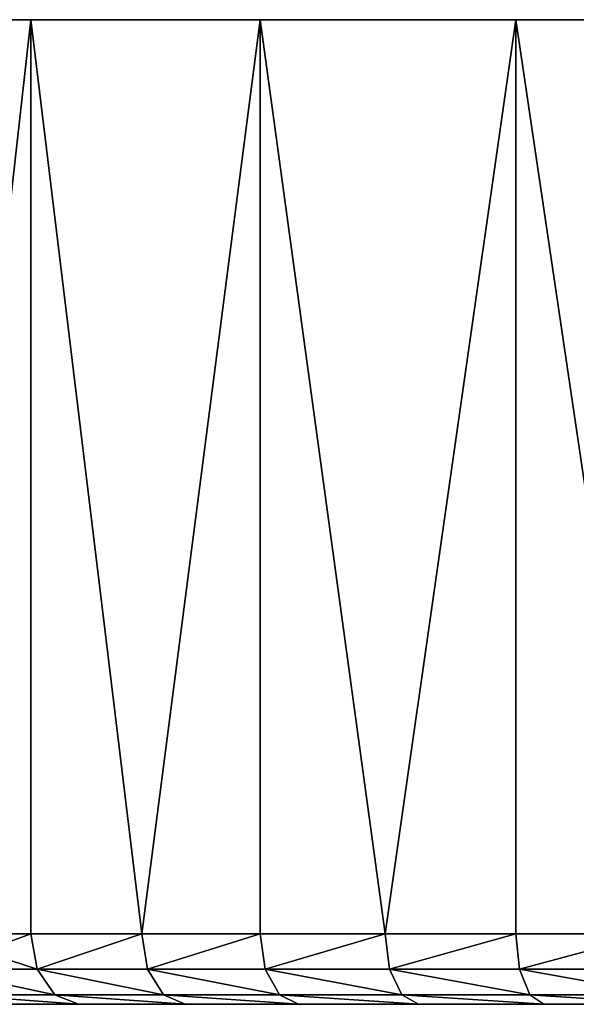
# Model space of a CAD drawing. Header units: millimetres. Extents: x 8 to 152, y -272 to 223.
# Tile 11 of 35: x 30 to 45, y 195 to 223. Entities that reach past the tile are written whole.
import ezdxf

# ---------------------------------------------------------------- set-up
doc = ezdxf.new("R2010")
doc.units = ezdxf.units.MM
doc.header["$LTSCALE"] = 25.4
doc.layers.get('0').update_dxf_attribs({"true_color": 0xff5454})

# ---------------------------------------------------------------- blocks, each defined once
blk = doc.blocks.new('EYE-SUPER-6487-6494-6501.STL#3')
at = {"color": 250, "true_color": 0x262626}
mesh = blk.add_polyface(dxfattribs=at)
corners = [(51.431, 222.515, 182.961), (67.834, 222.515, 181.601), (59.576, 222.515, 181.601), (75.979, 222.515, 182.961), (43.62, 222.515, 185.642), (83.79, 222.515, 185.642), (36.357, 222.515, 189.572), (91.052, 222.515, 189.572), (29.841, 222.515, 194.644), (97.569, 222.515, 194.644), (24.248, 222.515, 200.72), (103.162, 222.515, 200.72), (19.731, 222.515, 207.633), (64.338, 222.515, 204.219), (61.843, 222.515, 204.522), (59.775, 222.515, 205.949), (58.607, 222.515, 208.174), (16.414, 222.515, 215.196), (58.607, 222.515, 210.687), (59.775, 222.515, 212.912), (61.843, 222.515, 214.339), (64.338, 222.515, 214.642), (107.679, 222.515, 207.633), (66.687, 222.515, 205.11), (68.354, 222.515, 206.991), (68.955, 222.515, 209.431), (110.996, 222.515, 215.196), (68.354, 222.515, 211.87), (66.687, 222.515, 213.751), (14.387, 222.515, 223.201), (113.023, 222.515, 223.201), (13.705, 222.515, 231.431), (113.705, 222.515, 231.431), (14.387, 222.515, 239.66), (113.023, 222.515, 239.66), (16.414, 222.515, 247.666), (110.996, 222.515, 247.666), (19.731, 222.515, 255.228), (107.679, 222.515, 255.228), (24.248, 222.515, 262.141), (103.162, 222.515, 262.141), (29.841, 222.515, 268.217), (97.569, 222.515, 268.217), (58.205, 222.515, 271.431), (36.357, 222.515, 273.289), (58.205, 222.515, 281.127), (43.62, 222.515, 277.219), (51.431, 222.515, 279.901), (69.205, 222.515, 271.431), (91.052, 222.515, 273.289), (69.205, 222.515, 281.127), (83.79, 222.515, 277.219), (75.979, 222.515, 279.901)]
mesh.append_faces([[corners[k] for k in face] for face in [(0, 1, 2), (45, 46, 47), (51, 50, 52)]], dxfattribs={"vtx0": -1, "color": 250})
mesh.append_faces([[corners[k] for k in face] for face in [(1, 0, 3), (3, 4, 5), (5, 6, 7), (7, 8, 9), (9, 10, 11), (13, 12, 14), (14, 12, 15), (15, 12, 16), (16, 17, 18), (18, 17, 19), (19, 17, 20), (20, 17, 21), (22, 25, 26), (26, 29, 30), (30, 31, 32), (32, 33, 34), (34, 35, 36), (36, 37, 38), (38, 39, 40), (40, 41, 42), (43, 44, 45), (42, 48, 49), (48, 42, 43), (49, 50, 51)]], dxfattribs={"vtx0": -1, "vtx1": -1, "color": 250})
mesh.append_faces([[corners[k] for k in face] for face in [(11, 12, 13), (26, 21, 17), (42, 41, 43)]], dxfattribs={"vtx0": -1, "vtx1": -1, "vtx2": -1, "color": 250})
mesh.append_faces([[corners[k] for k in face] for face in [(3, 0, 4), (5, 4, 6), (7, 6, 8), (9, 8, 10), (11, 10, 12), (16, 12, 17), (13, 22, 11), (22, 13, 23), (22, 23, 24), (22, 24, 25), (26, 25, 27), (26, 27, 28), (26, 28, 21), (26, 17, 29), (30, 29, 31), (32, 31, 33), (34, 33, 35), (36, 35, 37), (38, 37, 39), (40, 39, 41), (43, 41, 44), (45, 44, 46), (49, 48, 50)]], dxfattribs={"vtx0": -1, "vtx2": -1, "color": 250})
mesh = blk.add_polyface(dxfattribs=at)
corners = [(29.841, 222.515, 194.644), (26.919, 196.515, 197.567), (24.248, 222.515, 200.72)]
mesh.append_faces([[corners[k] for k in face] for face in [(0, 1, 2)]], dxfattribs={"color": 250})
mesh = blk.add_polyface(dxfattribs=at)
corners = [(24.248, 222.515, 262.141), (26.919, 196.515, 265.295), (29.841, 222.515, 268.217)]
mesh.append_faces([[corners[k] for k in face] for face in [(0, 1, 2)]], dxfattribs={"color": 250})
mesh = blk.add_polyface(dxfattribs=at)
corners = [(29.841, 222.515, 194.644), (29.841, 196.515, 194.644), (26.919, 196.515, 197.567)]
mesh.append_faces([[corners[k] for k in face] for face in [(0, 1, 2)]], dxfattribs={"color": 250})
mesh = blk.add_polyface(dxfattribs=at)
corners = [(29.841, 222.515, 268.217), (26.919, 196.515, 265.295), (29.841, 196.515, 268.217)]
mesh.append_faces([[corners[k] for k in face] for face in [(0, 1, 2)]], dxfattribs={"color": 250})
mesh = blk.add_polyface(dxfattribs=at)
corners = [(32.994, 196.515, 191.974), (29.841, 196.515, 194.644), (29.841, 222.515, 194.644)]
mesh.append_faces([[corners[k] for k in face] for face in [(0, 1, 2)]], dxfattribs={"color": 250})
mesh = blk.add_polyface(dxfattribs=at)
corners = [(36.357, 222.515, 189.572), (32.994, 196.515, 191.974), (29.841, 222.515, 194.644)]
mesh.append_faces([[corners[k] for k in face] for face in [(0, 1, 2)]], dxfattribs={"color": 250})
mesh = blk.add_polyface(dxfattribs=at)
corners = [(36.357, 222.515, 273.289), (29.841, 222.515, 268.217), (32.994, 196.515, 270.888)]
mesh.append_faces([[corners[k] for k in face] for face in [(0, 1, 2)]], dxfattribs={"color": 250})
mesh = blk.add_polyface(dxfattribs=at)
corners = [(32.994, 196.515, 270.888), (29.841, 222.515, 268.217), (29.841, 196.515, 268.217)]
mesh.append_faces([[corners[k] for k in face] for face in [(0, 1, 2)]], dxfattribs={"color": 250})
mesh = blk.add_polyface(dxfattribs=at)
corners = [(36.357, 196.515, 189.572), (32.994, 196.515, 191.974), (36.357, 222.515, 189.572)]
mesh.append_faces([[corners[k] for k in face] for face in [(0, 1, 2)]], dxfattribs={"color": 250})
mesh = blk.add_polyface(dxfattribs=at)
corners = [(36.357, 222.515, 273.289), (32.994, 196.515, 270.888), (36.357, 196.515, 273.289)]
mesh.append_faces([[corners[k] for k in face] for face in [(0, 1, 2)]], dxfattribs={"color": 250})
mesh = blk.add_polyface(dxfattribs=at)
corners = [(39.908, 196.515, 187.457), (36.357, 196.515, 189.572), (36.357, 222.515, 189.572)]
mesh.append_faces([[corners[k] for k in face] for face in [(0, 1, 2)]], dxfattribs={"color": 250})
mesh = blk.add_polyface(dxfattribs=at)
corners = [(43.62, 222.515, 185.642), (39.908, 196.515, 187.457), (36.357, 222.515, 189.572)]
mesh.append_faces([[corners[k] for k in face] for face in [(0, 1, 2)]], dxfattribs={"color": 250})
mesh = blk.add_polyface(dxfattribs=at)
corners = [(43.62, 222.515, 277.219), (36.357, 222.515, 273.289), (39.908, 196.515, 275.404)]
mesh.append_faces([[corners[k] for k in face] for face in [(0, 1, 2)]], dxfattribs={"color": 250})
mesh = blk.add_polyface(dxfattribs=at)
corners = [(39.908, 196.515, 275.404), (36.357, 222.515, 273.289), (36.357, 196.515, 273.289)]
mesh.append_faces([[corners[k] for k in face] for face in [(0, 1, 2)]], dxfattribs={"color": 250})
mesh = blk.add_polyface(dxfattribs=at)
corners = [(43.62, 196.515, 185.642), (39.908, 196.515, 187.457), (43.62, 222.515, 185.642)]
mesh.append_faces([[corners[k] for k in face] for face in [(0, 1, 2)]], dxfattribs={"color": 250})
mesh = blk.add_polyface(dxfattribs=at)
corners = [(43.62, 222.515, 277.219), (39.908, 196.515, 275.404), (43.62, 196.515, 277.219)]
mesh.append_faces([[corners[k] for k in face] for face in [(0, 1, 2)]], dxfattribs={"color": 250})
mesh = blk.add_polyface(dxfattribs=at)
corners = [(47.47, 196.515, 184.14), (43.62, 196.515, 185.642), (43.62, 222.515, 185.642)]
mesh.append_faces([[corners[k] for k in face] for face in [(0, 1, 2)]], dxfattribs={"color": 250})
mesh = blk.add_polyface(dxfattribs=at)
corners = [(51.431, 222.515, 182.961), (47.47, 196.515, 184.14), (43.62, 222.515, 185.642)]
mesh.append_faces([[corners[k] for k in face] for face in [(0, 1, 2)]], dxfattribs={"color": 250})
mesh = blk.add_polyface(dxfattribs=at)
corners = [(51.431, 222.515, 279.901), (43.62, 222.515, 277.219), (47.47, 196.515, 278.721)]
mesh.append_faces([[corners[k] for k in face] for face in [(0, 1, 2)]], dxfattribs={"color": 250})
mesh = blk.add_polyface(dxfattribs=at)
corners = [(47.47, 196.515, 278.721), (43.62, 222.515, 277.219), (43.62, 196.515, 277.219)]
mesh.append_faces([[corners[k] for k in face] for face in [(0, 1, 2)]], dxfattribs={"color": 250})
mesh = blk.add_polyface(dxfattribs=at)
corners = [(27.116, 195.515, 265.113), (29.841, 196.515, 268.217), (26.919, 196.515, 265.295), (30.022, 195.515, 268.02)]
mesh.append_faces([[corners[k] for k in face] for face in [(0, 1, 2), (1, 0, 3)]], dxfattribs={"vtx0": -1, "color": 250})
mesh = blk.add_polyface(dxfattribs=at)
corners = [(26.919, 196.515, 197.567), (30.022, 195.515, 194.842), (27.116, 195.515, 197.748), (29.841, 196.515, 194.644)]
mesh.append_faces([[corners[k] for k in face] for face in [(0, 1, 2), (1, 0, 3)]], dxfattribs={"vtx0": -1, "color": 250})
mesh = blk.add_polyface(dxfattribs=at)
corners = [(30.022, 195.515, 268.02), (32.994, 196.515, 270.888), (29.841, 196.515, 268.217), (33.159, 195.515, 270.676)]
mesh.append_faces([[corners[k] for k in face] for face in [(0, 1, 2), (1, 0, 3)]], dxfattribs={"vtx0": -1, "color": 250})
mesh = blk.add_polyface(dxfattribs=at)
corners = [(32.994, 196.515, 191.974), (30.022, 195.515, 194.842), (29.841, 196.515, 194.644), (33.159, 195.515, 192.185)]
mesh.append_faces([[corners[k] for k in face] for face in [(0, 1, 2), (1, 0, 3)]], dxfattribs={"vtx0": -1, "color": 250})
mesh = blk.add_polyface(dxfattribs=at)
corners = [(33.159, 195.515, 270.676), (36.357, 196.515, 273.289), (32.994, 196.515, 270.888), (36.504, 195.515, 273.065)]
mesh.append_faces([[corners[k] for k in face] for face in [(0, 1, 2), (1, 0, 3)]], dxfattribs={"vtx0": -1, "color": 250})
mesh = blk.add_polyface(dxfattribs=at)
corners = [(36.357, 196.515, 189.572), (33.159, 195.515, 192.185), (32.994, 196.515, 191.974), (36.504, 195.515, 189.797)]
mesh.append_faces([[corners[k] for k in face] for face in [(0, 1, 2), (1, 0, 3)]], dxfattribs={"vtx0": -1, "color": 250})
mesh = blk.add_polyface(dxfattribs=at)
corners = [(36.504, 195.515, 273.065), (39.908, 196.515, 275.404), (36.357, 196.515, 273.289), (40.035, 195.515, 275.169)]
mesh.append_faces([[corners[k] for k in face] for face in [(0, 1, 2), (1, 0, 3)]], dxfattribs={"vtx0": -1, "color": 250})
mesh = blk.add_polyface(dxfattribs=at)
corners = [(39.908, 196.515, 187.457), (36.504, 195.515, 189.797), (36.357, 196.515, 189.572), (40.035, 195.515, 187.693)]
mesh.append_faces([[corners[k] for k in face] for face in [(0, 1, 2), (1, 0, 3)]], dxfattribs={"vtx0": -1, "color": 250})
mesh = blk.add_polyface(dxfattribs=at)
corners = [(40.035, 195.515, 275.169), (43.62, 196.515, 277.219), (39.908, 196.515, 275.404), (43.728, 195.515, 276.974)]
mesh.append_faces([[corners[k] for k in face] for face in [(0, 1, 2), (1, 0, 3)]], dxfattribs={"vtx0": -1, "color": 250})
mesh = blk.add_polyface(dxfattribs=at)
corners = [(43.62, 196.515, 185.642), (40.035, 195.515, 187.693), (39.908, 196.515, 187.457), (43.728, 195.515, 185.887)]
mesh.append_faces([[corners[k] for k in face] for face in [(0, 1, 2), (1, 0, 3)]], dxfattribs={"vtx0": -1, "color": 250})
mesh = blk.add_polyface(dxfattribs=at)
corners = [(43.728, 195.515, 276.974), (47.47, 196.515, 278.721), (43.62, 196.515, 277.219), (47.557, 195.515, 278.468)]
mesh.append_faces([[corners[k] for k in face] for face in [(0, 1, 2), (1, 0, 3)]], dxfattribs={"vtx0": -1, "color": 250})
mesh = blk.add_polyface(dxfattribs=at)
corners = [(47.47, 196.515, 184.14), (43.728, 195.515, 185.887), (43.62, 196.515, 185.642), (47.557, 195.515, 184.393)]
mesh.append_faces([[corners[k] for k in face] for face in [(0, 1, 2), (1, 0, 3)]], dxfattribs={"vtx0": -1, "color": 250})
mesh = blk.add_polyface(dxfattribs=at)
corners = [(30.518, 194.783, 267.481), (27.116, 195.515, 265.113), (27.654, 194.783, 264.617), (30.022, 195.515, 268.02)]
mesh.append_faces([[corners[k] for k in face] for face in [(0, 1, 2), (1, 0, 3)]], dxfattribs={"vtx0": -1, "color": 250})
mesh = blk.add_polyface(dxfattribs=at)
corners = [(30.518, 194.783, 195.38), (27.116, 195.515, 197.748), (30.022, 195.515, 194.842), (27.654, 194.783, 198.244)]
mesh.append_faces([[corners[k] for k in face] for face in [(0, 1, 2), (1, 0, 3)]], dxfattribs={"vtx0": -1, "color": 250})
mesh = blk.add_polyface(dxfattribs=at)
corners = [(33.608, 194.783, 270.098), (30.022, 195.515, 268.02), (30.518, 194.783, 267.481), (33.159, 195.515, 270.676)]
mesh.append_faces([[corners[k] for k in face] for face in [(0, 1, 2), (1, 0, 3)]], dxfattribs={"vtx0": -1, "color": 250})
mesh = blk.add_polyface(dxfattribs=at)
corners = [(33.608, 194.783, 192.763), (30.022, 195.515, 194.842), (33.159, 195.515, 192.185), (30.518, 194.783, 195.38)]
mesh.append_faces([[corners[k] for k in face] for face in [(0, 1, 2), (1, 0, 3)]], dxfattribs={"vtx0": -1, "color": 250})
mesh = blk.add_polyface(dxfattribs=at)
corners = [(36.904, 194.783, 272.452), (33.159, 195.515, 270.676), (33.608, 194.783, 270.098), (36.504, 195.515, 273.065)]
mesh.append_faces([[corners[k] for k in face] for face in [(0, 1, 2), (1, 0, 3)]], dxfattribs={"vtx0": -1, "color": 250})
mesh = blk.add_polyface(dxfattribs=at)
corners = [(36.904, 194.783, 190.409), (33.159, 195.515, 192.185), (36.504, 195.515, 189.797), (33.608, 194.783, 192.763)]
mesh.append_faces([[corners[k] for k in face] for face in [(0, 1, 2), (1, 0, 3)]], dxfattribs={"vtx0": -1, "color": 250})
mesh = blk.add_polyface(dxfattribs=at)
corners = [(40.383, 194.783, 274.525), (36.504, 195.515, 273.065), (36.904, 194.783, 272.452), (40.035, 195.515, 275.169)]
mesh.append_faces([[corners[k] for k in face] for face in [(0, 1, 2), (1, 0, 3)]], dxfattribs={"vtx0": -1, "color": 250})
mesh = blk.add_polyface(dxfattribs=at)
corners = [(40.383, 194.783, 188.336), (36.504, 195.515, 189.797), (40.035, 195.515, 187.693), (36.904, 194.783, 190.409)]
mesh.append_faces([[corners[k] for k in face] for face in [(0, 1, 2), (1, 0, 3)]], dxfattribs={"vtx0": -1, "color": 250})
mesh = blk.add_polyface(dxfattribs=at)
corners = [(44.022, 194.783, 276.303), (40.035, 195.515, 275.169), (40.383, 194.783, 274.525), (43.728, 195.515, 276.974)]
mesh.append_faces([[corners[k] for k in face] for face in [(0, 1, 2), (1, 0, 3)]], dxfattribs={"vtx0": -1, "color": 250})
mesh = blk.add_polyface(dxfattribs=at)
corners = [(44.022, 194.783, 186.558), (40.035, 195.515, 187.693), (43.728, 195.515, 185.887), (40.383, 194.783, 188.336)]
mesh.append_faces([[corners[k] for k in face] for face in [(0, 1, 2), (1, 0, 3)]], dxfattribs={"vtx0": -1, "color": 250})
mesh = blk.add_polyface(dxfattribs=at)
corners = [(47.795, 194.783, 277.776), (43.728, 195.515, 276.974), (44.022, 194.783, 276.303), (47.557, 195.515, 278.468)]
mesh.append_faces([[corners[k] for k in face] for face in [(0, 1, 2), (1, 0, 3)]], dxfattribs={"vtx0": -1, "color": 250})
mesh = blk.add_polyface(dxfattribs=at)
corners = [(47.795, 194.783, 185.086), (43.728, 195.515, 185.887), (47.557, 195.515, 184.393), (44.022, 194.783, 186.558)]
mesh.append_faces([[corners[k] for k in face] for face in [(0, 1, 2), (1, 0, 3)]], dxfattribs={"vtx0": -1, "color": 250})
mesh = blk.add_polyface(dxfattribs=at)
corners = [(31.195, 194.515, 266.745), (27.654, 194.783, 264.617), (28.39, 194.515, 263.94), (30.518, 194.783, 267.481)]
mesh.append_faces([[corners[k] for k in face] for face in [(0, 1, 2), (1, 0, 3)]], dxfattribs={"vtx0": -1, "color": 250})
mesh = blk.add_polyface(dxfattribs=at)
corners = [(31.195, 194.515, 196.116), (27.654, 194.783, 198.244), (30.518, 194.783, 195.38), (28.39, 194.515, 198.921)]
mesh.append_faces([[corners[k] for k in face] for face in [(0, 1, 2), (1, 0, 3)]], dxfattribs={"vtx0": -1, "color": 250})
mesh = blk.add_polyface(dxfattribs=at)
corners = [(34.223, 194.515, 269.309), (30.518, 194.783, 267.481), (31.195, 194.515, 266.745), (33.608, 194.783, 270.098)]
mesh.append_faces([[corners[k] for k in face] for face in [(0, 1, 2), (1, 0, 3)]], dxfattribs={"vtx0": -1, "color": 250})
mesh = blk.add_polyface(dxfattribs=at)
corners = [(34.223, 194.515, 193.552), (30.518, 194.783, 195.38), (33.608, 194.783, 192.763), (31.195, 194.515, 196.116)]
mesh.append_faces([[corners[k] for k in face] for face in [(0, 1, 2), (1, 0, 3)]], dxfattribs={"vtx0": -1, "color": 250})
mesh = blk.add_polyface(dxfattribs=at)
corners = [(37.451, 194.515, 271.615), (33.608, 194.783, 270.098), (34.223, 194.515, 269.309), (36.904, 194.783, 272.452)]
mesh.append_faces([[corners[k] for k in face] for face in [(0, 1, 2), (1, 0, 3)]], dxfattribs={"vtx0": -1, "color": 250})
mesh = blk.add_polyface(dxfattribs=at)
corners = [(37.451, 194.515, 191.247), (33.608, 194.783, 192.763), (36.904, 194.783, 190.409), (34.223, 194.515, 193.552)]
mesh.append_faces([[corners[k] for k in face] for face in [(0, 1, 2), (1, 0, 3)]], dxfattribs={"vtx0": -1, "color": 250})
mesh = blk.add_polyface(dxfattribs=at)
corners = [(40.859, 194.515, 273.645), (36.904, 194.783, 272.452), (37.451, 194.515, 271.615), (40.383, 194.783, 274.525)]
mesh.append_faces([[corners[k] for k in face] for face in [(0, 1, 2), (1, 0, 3)]], dxfattribs={"vtx0": -1, "color": 250})
mesh = blk.add_polyface(dxfattribs=at)
corners = [(40.859, 194.515, 189.216), (36.904, 194.783, 190.409), (40.383, 194.783, 188.336), (37.451, 194.515, 191.247)]
mesh.append_faces([[corners[k] for k in face] for face in [(0, 1, 2), (1, 0, 3)]], dxfattribs={"vtx0": -1, "color": 250})
mesh = blk.add_polyface(dxfattribs=at)
corners = [(44.424, 194.515, 275.388), (40.383, 194.783, 274.525), (40.859, 194.515, 273.645), (44.022, 194.783, 276.303)]
mesh.append_faces([[corners[k] for k in face] for face in [(0, 1, 2), (1, 0, 3)]], dxfattribs={"vtx0": -1, "color": 250})
mesh = blk.add_polyface(dxfattribs=at)
corners = [(44.424, 194.515, 187.473), (40.383, 194.783, 188.336), (44.022, 194.783, 186.558), (40.859, 194.515, 189.216)]
mesh.append_faces([[corners[k] for k in face] for face in [(0, 1, 2), (1, 0, 3)]], dxfattribs={"vtx0": -1, "color": 250})
mesh = blk.add_polyface(dxfattribs=at)
corners = [(48.119, 194.515, 276.83), (44.022, 194.783, 276.303), (44.424, 194.515, 275.388), (47.795, 194.783, 277.776)]
mesh.append_faces([[corners[k] for k in face] for face in [(0, 1, 2), (1, 0, 3)]], dxfattribs={"vtx0": -1, "color": 250})
mesh = blk.add_polyface(dxfattribs=at)
corners = [(48.119, 194.515, 186.031), (44.022, 194.783, 186.558), (47.795, 194.783, 185.086), (44.424, 194.515, 187.473)]
mesh.append_faces([[corners[k] for k in face] for face in [(0, 1, 2), (1, 0, 3)]], dxfattribs={"vtx0": -1, "color": 250})
mesh = blk.add_polyface(dxfattribs=at)
corners = [(67.669, 194.515, 183.595), (59.741, 194.515, 183.595), (63.705, 194.515, 183.431), (71.605, 194.515, 184.085), (55.804, 194.515, 184.085), (75.488, 194.515, 184.899), (51.922, 194.515, 184.899), (79.29, 194.515, 186.031), (48.119, 194.515, 186.031), (82.986, 194.515, 187.473), (44.424, 194.515, 187.473), (86.55, 194.515, 189.216), (40.859, 194.515, 189.216), (89.958, 194.515, 191.247), (37.451, 194.515, 191.247), (93.187, 194.515, 193.552), (34.223, 194.515, 193.552), (96.214, 194.515, 196.116), (31.195, 194.515, 196.116), (99.02, 194.515, 198.921), (28.39, 194.515, 198.921), (101.584, 194.515, 201.948), (25.826, 194.515, 201.948), (103.889, 194.515, 205.177), (64.338, 194.515, 204.219), (66.687, 194.515, 205.11), (68.354, 194.515, 206.991), (105.92, 194.515, 208.585), (68.955, 194.515, 209.431), (107.662, 194.515, 212.149), (68.354, 194.515, 211.87), (66.687, 194.515, 213.751), (109.104, 194.515, 215.845), (64.338, 194.515, 214.642), (23.521, 194.515, 205.177), (61.843, 194.515, 204.522), (59.775, 194.515, 205.949), (21.49, 194.515, 208.585), (58.607, 194.515, 208.174), (58.607, 194.515, 210.687), (19.748, 194.515, 212.149), (59.775, 194.515, 212.912), (18.306, 194.515, 215.845), (61.843, 194.515, 214.339), (110.236, 194.515, 219.647), (17.174, 194.515, 219.647), (111.05, 194.515, 223.53), (16.36, 194.515, 223.53), (111.541, 194.515, 227.467), (15.869, 194.515, 227.467), (111.705, 194.515, 231.431), (15.705, 194.515, 231.431), (111.541, 194.515, 235.394), (15.869, 194.515, 235.394), (111.05, 194.515, 239.331), (16.36, 194.515, 239.331), (110.236, 194.515, 243.214), (17.174, 194.515, 243.214), (109.104, 194.515, 247.016), (18.306, 194.515, 247.016), (107.662, 194.515, 250.712), (19.748, 194.515, 250.712), (105.92, 194.515, 254.276), (21.49, 194.515, 254.276), (103.889, 194.515, 257.684), (23.521, 194.515, 257.684), (101.584, 194.515, 260.913), (25.826, 194.515, 260.913), (99.02, 194.515, 263.94), (28.39, 194.515, 263.94), (96.214, 194.515, 266.745), (31.195, 194.515, 266.745), (93.187, 194.515, 269.309), (34.223, 194.515, 269.309), (89.958, 194.515, 271.615), (37.451, 194.515, 271.615), (86.55, 194.515, 273.645), (40.859, 194.515, 273.645), (82.986, 194.515, 275.388), (44.424, 194.515, 275.388), (79.29, 194.515, 276.83), (48.119, 194.515, 276.83), (75.488, 194.515, 277.962), (51.922, 194.515, 277.962), (71.605, 194.515, 278.776), (55.804, 194.515, 278.776), (67.669, 194.515, 279.267), (59.741, 194.515, 279.267), (63.705, 194.515, 279.431)]
mesh.append_faces([[corners[k] for k in face] for face in [(0, 1, 2), (87, 86, 88)]], dxfattribs={"vtx0": -1, "color": 250})
mesh.append_faces([[corners[k] for k in face] for face in [(1, 3, 4), (4, 5, 6), (6, 7, 8), (8, 9, 10), (10, 11, 12), (12, 13, 14), (14, 15, 16), (16, 17, 18), (18, 19, 20), (20, 21, 22), (24, 23, 25), (25, 23, 26), (26, 27, 28), (28, 29, 30), (30, 29, 31), (31, 32, 33), (34, 36, 37), (37, 39, 40), (40, 41, 42), (42, 44, 45), (45, 46, 47), (47, 48, 49), (49, 50, 51), (51, 52, 53), (53, 54, 55), (55, 56, 57), (57, 58, 59), (59, 60, 61), (61, 62, 63), (63, 64, 65), (65, 66, 67), (67, 68, 69), (69, 70, 71), (71, 72, 73), (73, 74, 75), (75, 76, 77), (77, 78, 79), (79, 80, 81), (81, 82, 83), (83, 84, 85), (85, 86, 87)]], dxfattribs={"vtx0": -1, "vtx1": -1, "color": 250})
mesh.append_faces([[corners[k] for k in face] for face in [(22, 23, 24), (42, 33, 32)]], dxfattribs={"vtx0": -1, "vtx1": -1, "vtx2": -1, "color": 250})
mesh.append_faces([[corners[k] for k in face] for face in [(1, 0, 3), (4, 3, 5), (6, 5, 7), (8, 7, 9), (10, 9, 11), (12, 11, 13), (14, 13, 15), (16, 15, 17), (18, 17, 19), (20, 19, 21), (22, 21, 23), (26, 23, 27), (28, 27, 29), (31, 29, 32), (24, 34, 22), (34, 24, 35), (34, 35, 36), (37, 36, 38), (37, 38, 39), (40, 39, 41), (42, 41, 43), (42, 43, 33), (42, 32, 44), (45, 44, 46), (47, 46, 48), (49, 48, 50), (51, 50, 52), (53, 52, 54), (55, 54, 56), (57, 56, 58), (59, 58, 60), (61, 60, 62), (63, 62, 64), (65, 64, 66), (67, 66, 68), (69, 68, 70), (71, 70, 72), (73, 72, 74), (75, 74, 76), (77, 76, 78), (79, 78, 80), (81, 80, 82), (83, 82, 84), (85, 84, 86)]], dxfattribs={"vtx0": -1, "vtx2": -1, "color": 250})

msp = doc.modelspace()

# ---------------------------------------------------------------- block references
at = {"color": 0}
msp.add_blockref('EYE-SUPER-6487-6494-6501.STL#3', (0, 0), dxfattribs=at)

doc.saveas('drawing.dxf')
